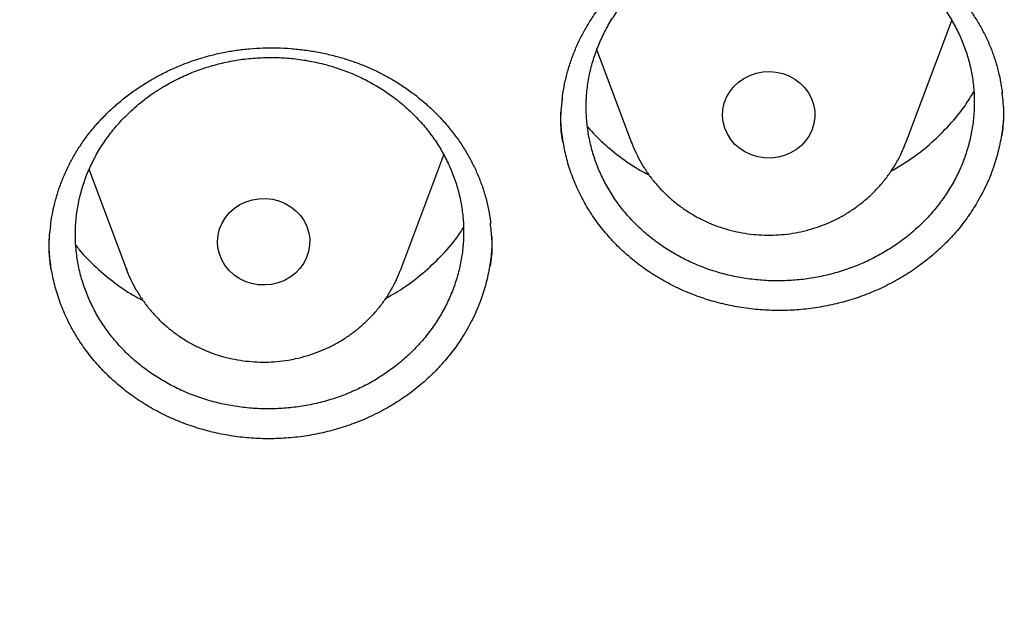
# Model space of a CAD drawing. Header units: millimetres. Extents: x 8 to 806, y 12 to 1720.
# Tile 95 of 128: x 402 to 410, y 1538 to 1543. Entities that reach past the tile are written whole.
import ezdxf

# ---------------------------------------------------------------- set-up
doc = ezdxf.new("R2010")
doc.units = ezdxf.units.MM

msp = doc.modelspace()

# ---------------------------------------------------------------- linework, layer by layer
at = {"color": 7, "linetype": 'Continuous', "lineweight": 30}
for p, q in [((409.3356, 1541.8502), (409.7339, 1542.9089)), ((406.6573, 1542.6534), (406.9594, 1541.8502)), ((409.3356, 1541.8502), (409.334, 1541.8459)), ((404.9579, 1540.7497), (405.3317, 1541.7433)), ((402.2563, 1541.6147), (402.5818, 1540.7497)), ((402.5818, 1540.7497), (402.5795, 1540.7557)), ((404.9579, 1540.7497), (404.956, 1540.7446))]:
    msp.add_line(p, q, dxfattribs=at)
at = {"color": 7, "linetype": 'Continuous', "lineweight": 30, "flags": 128}
for points in [[(408.2843, 1541.739), (408.2281, 1541.7241), (408.1702, 1541.717), (408.1118, 1541.7179), (408.0542, 1541.7268), (407.9986, 1541.7434), (407.9461, 1541.7675), (407.8979, 1541.7984), (407.8551, 1541.8356), (407.8185, 1541.8783), (407.7888, 1541.9255), (407.7669, 1541.9763), (407.753, 1542.0295), (407.7476, 1542.0841), (407.7507, 1542.1388), (407.7622, 1542.1925), (407.782, 1542.2441), (407.8095, 1542.2924), (407.8442, 1542.3364), (407.8854, 1542.3752), (407.9322, 1542.408), (407.9836, 1542.434), (408.0385, 1542.4528), (408.0957, 1542.4638), (408.154, 1542.4669), (408.2122, 1542.462), (408.2689, 1542.4493), (408.3231, 1542.4289), (408.3736, 1542.4013), (408.4192, 1542.3671), (408.4591, 1542.327), (408.4923, 1542.282), (408.5181, 1542.2328), (408.5361, 1542.1807), (408.5458, 1542.1267), (408.5469, 1542.0719), (408.5396, 1542.0175), (408.5239, 1541.9648), (408.5002, 1541.9147), (408.469, 1541.8684), (408.4309, 1541.8269), (408.3868, 1541.791), (408.3376, 1541.7615), (408.2843, 1541.739)], [(403.8393, 1540.6216), (403.7812, 1540.6161), (403.7229, 1540.6185), (403.6655, 1540.6289), (403.6104, 1540.647), (403.5587, 1540.6725), (403.5115, 1540.7047), (403.4698, 1540.743), (403.4345, 1540.7867), (403.4063, 1540.8347), (403.3859, 1540.886), (403.3736, 1540.9396), (403.3698, 1540.9942), (403.3746, 1541.0488), (403.3877, 1541.1022), (403.409, 1541.1532), (403.438, 1541.2008), (403.4741, 1541.2439), (403.5165, 1541.2816), (403.5642, 1541.3131), (403.6164, 1541.3378), (403.6718, 1541.355), (403.7293, 1541.3645), (403.7877, 1541.3661), (403.8457, 1541.3597), (403.9021, 1541.3454), (403.9556, 1541.3235), (404.0052, 1541.2946), (404.0498, 1541.2592), (404.0884, 1541.2181), (404.1202, 1541.1722), (404.1446, 1541.1224), (404.161, 1541.0698), (404.169, 1541.0155), (404.1685, 1540.9608), (404.1595, 1540.9066), (404.1423, 1540.8543), (404.1171, 1540.8049), (404.0844, 1540.7594), (404.0451, 1540.7189), (403.9999, 1540.6842), (403.9498, 1540.6561), (403.8959, 1540.635), (403.8393, 1540.6216)]]:
    msp.add_lwpolyline(points, dxfattribs=at)
at = {"color": 7, "linetype": 'Continuous', "lineweight": 30}
for points, knots in [([(364.4037, 1568.1075), (364.4013, 1568.0727), (364.3966, 1568.002), (364.3904, 1567.8851), (364.3836, 1567.7602), (364.3756, 1567.6288), (364.3675, 1567.4879), (364.3596, 1567.3367), (364.3511, 1567.158), (364.3425, 1566.9494), (364.3344, 1566.7086), (364.3271, 1566.4195), (364.3219, 1566.0778), (364.3208, 1565.6791), (364.3255, 1565.2515), (364.3372, 1564.7916), (364.3571, 1564.3057), (364.3858, 1563.8038), (364.423, 1563.2995), (364.4683, 1562.7967), (364.5218, 1562.2956), (364.5832, 1561.7964), (364.6704, 1561.1712), (364.792, 1560.4221), (364.9587, 1559.5519), (365.111, 1558.863), (365.2344, 1558.3523), (365.3194, 1558.0169), (365.4067, 1557.6876), (365.4938, 1557.3729), (365.5776, 1557.0812), (365.6565, 1556.8161), (365.7298, 1556.5773), (365.7967, 1556.3647), (365.8568, 1556.1782), (365.9096, 1556.0176), (365.9547, 1555.8828), (365.9898, 1555.779), (366.0171, 1555.6992), (366.0407, 1555.6307), (366.0669, 1555.5551), (366.0982, 1555.4658), (366.1349, 1555.362), (366.1812, 1555.2327), (366.2383, 1555.0757), (366.3076, 1554.8885), (366.3867, 1554.6792), (366.476, 1554.4481), (366.5761, 1554.1953), (366.6855, 1553.9261), (366.8013, 1553.6488), (366.9631, 1553.2716), (367.1731, 1552.8014), (367.4359, 1552.2429), (367.7352, 1551.6371), (368.074, 1550.9882), (368.4549, 1550.3005), (368.8466, 1549.6318), (369.2876, 1548.9181), (369.7859, 1548.158), (370.3479, 1547.3542), (370.9346, 1546.5658), (371.4712, 1545.8877), (371.9521, 1545.3094), (372.3742, 1544.8209), (372.8192, 1544.326), (373.2879, 1543.8253), (373.7468, 1543.3552), (374.1921, 1542.916), (374.6205, 1542.5081), (375.0657, 1542.099), (375.5272, 1541.6901), (375.9418, 1541.3361), (376.2963, 1541.0425), (376.5788, 1540.8136), (376.843, 1540.604), (377.0885, 1540.4129), (377.3148, 1540.24), (377.5119, 1540.0917), (377.6814, 1539.9659), (377.825, 1539.8605), (377.954, 1539.7668), (378.0604, 1539.6903), (378.1431, 1539.6312), (378.2026, 1539.5889), (378.2567, 1539.5506), (378.3228, 1539.5039), (378.4116, 1539.4416), (378.5221, 1539.3647), (378.6462, 1539.2791), (378.7809, 1539.1869), (378.9265, 1539.0885), (379.1137, 1538.9632), (379.3478, 1538.809), (379.6342, 1538.6241), (379.9472, 1538.4265), (380.2874, 1538.2168), (380.6525, 1537.9976), (381.0366, 1537.7734), (381.4302, 1537.5503), (381.8265, 1537.3324), (382.3242, 1537.0667), (382.9238, 1536.76), (383.6262, 1536.4199), (384.3252, 1536.0999), (385.0553, 1535.7843), (385.816, 1535.4757), (386.6064, 1535.1768), (387.3905, 1534.9009), (388.1718, 1534.6459), (388.9495, 1534.4112), (389.7252, 1534.1957), (390.4984, 1533.9988), (391.2734, 1533.8192), (392.1265, 1533.6407), (393.058, 1533.4695), (394.0685, 1533.3124), (395.0809, 1533.1834), (396.096, 1533.0822), (397.1137, 1533.0089), (398.1332, 1532.9637), (399.1538, 1532.9467), (400.1744, 1532.9581), (401.1942, 1532.9977), (402.2124, 1533.0655), (403.228, 1533.1611), (404.2403, 1533.2846), (405.2483, 1533.4356), (406.1791, 1533.6013), (407.0332, 1533.7749), (407.8139, 1533.9513), (408.5969, 1534.1461), (409.3856, 1534.3608), (410.1761, 1534.5953), (410.9677, 1534.8498), (411.7596, 1535.1245), (412.5557, 1535.4218), (413.3416, 1535.7369), (414.116, 1536.0688), (414.8721, 1536.4139), (415.6147, 1536.7739), (416.3366, 1537.1446), (417.0365, 1537.524), (417.6396, 1537.8685), (418.1516, 1538.1733), (418.5778, 1538.4353), (418.9945, 1538.6996), (419.3329, 1538.9209), (419.589, 1539.0921), (419.7581, 1539.2067), (419.9027, 1539.3058), (420.023, 1539.3891), (420.1192, 1539.4562), (420.1876, 1539.5043), (420.2341, 1539.5371), (420.2725, 1539.5642), (420.319, 1539.5971), (420.3783, 1539.6394), (420.4476, 1539.6889), (420.5429, 1539.7575), (420.6681, 1539.8482), (420.8269, 1539.9647), (421.0279, 1540.1139), (421.2679, 1540.295), (421.5433, 1540.5071), (421.8287, 1540.7317), (422.1434, 1540.9848), (422.488, 1541.269), (422.8626, 1541.587), (423.2485, 1541.9245), (423.645, 1542.2821), (424.051, 1542.6605), (424.4382, 1543.0336), (424.8049, 1543.3985), (425.1447, 1543.7465), (425.4754, 1544.0952), (425.7904, 1544.4369), (426.0886, 1544.7693), (426.3861, 1545.1099), (426.681, 1545.4569), (426.9717, 1545.8088), (427.2419, 1546.145), (427.494, 1546.4669), (427.7284, 1546.7737), (427.9455, 1547.0646), (428.1443, 1547.3369), (428.3313, 1547.5985), (428.5174, 1547.8641), (428.7125, 1548.1485), (428.9201, 1548.4585), (429.1394, 1548.7944), (429.3695, 1549.1566), (429.6093, 1549.5459), (429.8579, 1549.9628), (430.0943, 1550.3736), (430.3175, 1550.7746), (430.5264, 1551.1622), (430.7356, 1551.5637), (430.9389, 1551.9679), (431.1377, 1552.3775), (431.3278, 1552.784), (431.5087, 1553.1856), (431.6739, 1553.566), (431.8242, 1553.9248), (431.9606, 1554.2616), (432.0839, 1554.576), (432.1949, 1554.8679), (432.278, 1555.0929), (432.3364, 1555.2543), (432.3725, 1555.355), (432.4035, 1555.4425), (432.4295, 1555.5164), (432.4505, 1555.5767), (432.4678, 1555.6264), (432.487, 1555.682), (432.5123, 1555.7559), (432.5467, 1555.8572), (432.5885, 1555.9819), (432.6409, 1556.1407), (432.7022, 1556.3301), (432.7704, 1556.546), (432.8405, 1556.7737), (432.912, 1557.0125), (432.9847, 1557.2626), (433.0714, 1557.5707), (433.1714, 1557.9417), (433.2831, 1558.3808), (433.3941, 1558.8457), (433.4949, 1559.2991), (433.5857, 1559.7376), (433.6668, 1560.1578), (433.7445, 1560.5925), (433.8323, 1561.1283), (433.9225, 1561.753), (434.0074, 1562.4557), (434.0742, 1563.1359), (434.1243, 1563.7933), (434.1594, 1564.4275), (434.1807, 1565.0381), (434.1883, 1565.5346), (434.1887, 1565.9227), (434.1862, 1566.2083), (434.1813, 1566.4869), (434.1741, 1566.7542), (434.1655, 1567.0075), (434.1554, 1567.2547), (434.1441, 1567.493), (434.1317, 1567.7204), (434.1195, 1567.9221), (434.1105, 1568.0488), (434.1063, 1568.1075)], [0, 0, 0, 0, 0.0009515, 0.0019302, 0.0030364, 0.0042531, 0.0055699, 0.0069742, 0.008466, 0.0105518, 0.0127877, 0.0151735, 0.018604, 0.0223035, 0.0262721, 0.0305097, 0.0351088, 0.039809, 0.0444999, 0.0491815, 0.0538539, 0.058517, 0.0631708, 0.0714032, 0.0796063, 0.0877802, 0.0909834, 0.0941821, 0.0973757, 0.1004275, 0.1032306, 0.1057848, 0.1080903, 0.110147, 0.1119549, 0.113514, 0.1148244, 0.115886, 0.1165456, 0.1171558, 0.1178911, 0.1187573, 0.1197711, 0.120935, 0.1225509, 0.1243884, 0.1264473, 0.1287278, 0.1312297, 0.1339509, 0.1367428, 0.1395154, 0.1452619, 0.1509233, 0.1564996, 0.1638346, 0.1710173, 0.1780533, 0.185051, 0.1939615, 0.2028769, 0.2117971, 0.2207222, 0.2263862, 0.2322217, 0.2382334, 0.2444213, 0.2507853, 0.2559919, 0.2613109, 0.2667421, 0.2722853, 0.2779103, 0.2814003, 0.2846539, 0.2876711, 0.2904521, 0.2929967, 0.295305, 0.2970614, 0.2986511, 0.3000741, 0.3013303, 0.302159, 0.3027922, 0.3032861, 0.3039326, 0.304956, 0.3061882, 0.3075322, 0.3089871, 0.3105529, 0.3122296, 0.3150045, 0.3180381, 0.3213304, 0.3248814, 0.328691, 0.3326787, 0.336722, 0.3407306, 0.3447045, 0.3517139, 0.3586126, 0.3654004, 0.3720774, 0.3796649, 0.3871041, 0.394395, 0.4015967, 0.408772, 0.4157935, 0.4227897, 0.4297606, 0.4367061, 0.4456882, 0.4546275, 0.4635424, 0.472457, 0.4813714, 0.4902857, 0.4992002, 0.5081148, 0.5170292, 0.5259436, 0.5348581, 0.5437728, 0.5526878, 0.561603, 0.5685927, 0.5755832, 0.5826416, 0.5898125, 0.5970958, 0.6043585, 0.6117299, 0.61921, 0.6267988, 0.6341109, 0.6415051, 0.6488151, 0.6559972, 0.6630515, 0.6699779, 0.6744792, 0.6789249, 0.6833148, 0.6876442, 0.6897229, 0.6915434, 0.6931056, 0.6944096, 0.6954554, 0.6962429, 0.6966465, 0.6969783, 0.6975015, 0.6981684, 0.6989283, 0.6997813, 0.7013096, 0.7030676, 0.7050553, 0.7080145, 0.7111254, 0.7143734, 0.7177587, 0.7219678, 0.7263714, 0.7309695, 0.7357623, 0.7407498, 0.7459319, 0.7502715, 0.7547235, 0.7590797, 0.7632747, 0.7673083, 0.7711806, 0.7755371, 0.7796695, 0.7835777, 0.7872617, 0.7907897, 0.7940842, 0.7971452, 0.7999738, 0.8028498, 0.8059867, 0.8093845, 0.813035, 0.8169452, 0.8211152, 0.8255451, 0.8302348, 0.8341018, 0.8381293, 0.8423173, 0.8465319, 0.8505615, 0.8548374, 0.8588796, 0.8626881, 0.8662627, 0.8696035, 0.8727105, 0.8755837, 0.8782231, 0.8793369, 0.8803259, 0.8811813, 0.881903, 0.882491, 0.8829454, 0.8833581, 0.8841177, 0.8851041, 0.8863172, 0.8877572, 0.8897303, 0.8918256, 0.8940241, 0.8963258, 0.8987308, 0.9012391, 0.905195, 0.9093832, 0.9138037, 0.9184566, 0.9222754, 0.9262375, 0.9303431, 0.9345433, 0.9413281, 0.9478897, 0.9542282, 0.9603434, 0.9662356, 0.9719046, 0.9773505, 0.9800595, 0.9827096, 0.9853009, 0.9878159, 0.9901576, 0.992312, 0.9946122, 0.9966569, 0.9984505, 1, 1, 1, 1]), ([(366.9237, 1562.3908), (366.9383, 1562.2603), (366.9699, 1561.977), (367.0274, 1561.5419), (367.0945, 1561.0854), (367.1691, 1560.6299), (367.251, 1560.1755), (367.3402, 1559.7223), (367.4367, 1559.2705), (367.5404, 1558.82), (367.6514, 1558.3711), (367.7696, 1557.9238), (367.895, 1557.4783), (368.0276, 1557.0345), (368.1672, 1556.5927), (368.314, 1556.1529), (368.4679, 1555.7153), (368.6287, 1555.2799), (368.7966, 1554.8468), (368.9714, 1554.4161), (369.1531, 1553.988), (369.3417, 1553.5625), (369.5371, 1553.1397), (369.7393, 1552.7197), (369.9482, 1552.3027), (370.1638, 1551.8886), (370.3861, 1551.4777), (370.6149, 1551.0699), (370.8503, 1550.6655), (371.0922, 1550.2644), (371.3405, 1549.8668), (371.5952, 1549.4728), (371.8562, 1549.0824), (372.1234, 1548.6958), (372.3968, 1548.313), (372.6764, 1547.9341), (372.962, 1547.5592), (373.2537, 1547.1884), (373.5513, 1546.8218), (373.8547, 1546.4595), (374.1639, 1546.1015), (374.4789, 1545.7479), (374.7995, 1545.3988), (375.1257, 1545.0544), (375.4575, 1544.7145), (375.7946, 1544.3795), (376.1371, 1544.0492), (376.4849, 1543.7238), (376.8379, 1543.4035), (377.196, 1543.0881), (377.5591, 1542.7779), (377.9272, 1542.4728), (378.3001, 1542.173), (378.6779, 1541.8785), (379.0603, 1541.5894), (379.4474, 1541.3058), (379.839, 1541.0277), (380.235, 1540.7551), (380.6353, 1540.4883), (381.0399, 1540.2271), (381.4487, 1539.9717), (381.8615, 1539.7221), (382.2783, 1539.4784), (382.6989, 1539.2406), (383.1234, 1539.0088), (383.5515, 1538.7831), (383.9833, 1538.5635), (384.4185, 1538.35), (384.857, 1538.1427), (385.2989, 1537.9417), (385.744, 1537.7469), (386.1921, 1537.5585), (386.6433, 1537.3764), (387.0973, 1537.2008), (387.5541, 1537.0316), (388.0135, 1536.8689), (388.4756, 1536.7128), (388.9401, 1536.5632), (389.4069, 1536.4203), (389.876, 1536.2839), (390.3472, 1536.1543), (390.8205, 1536.0313), (391.2957, 1535.9151), (391.7727, 1535.8056), (392.2514, 1535.7029), (392.7317, 1535.6069), (393.2135, 1535.5178), (393.6967, 1535.4356), (394.1812, 1535.3602), (394.6668, 1535.2917), (395.1535, 1535.2301), (395.6411, 1535.1754), (396.1295, 1535.1276), (396.6186, 1535.0867), (397.1084, 1535.0528), (397.5986, 1535.0259), (398.0892, 1535.0058), (398.5801, 1534.9928), (399.0711, 1534.9867), (399.5622, 1534.9876), (400.0532, 1534.9954), (400.544, 1535.0102), (401.0345, 1535.032), (401.5246, 1535.0607), (402.0142, 1535.0963), (402.5032, 1535.1389), (402.9914, 1535.1885), (403.4788, 1535.2449), (403.9652, 1535.3083), (404.4506, 1535.3785), (404.9347, 1535.4556), (405.4176, 1535.5396), (405.899, 1535.6304), (406.3789, 1535.728), (406.8572, 1535.8324), (407.3338, 1535.9436), (407.8085, 1536.0616), (408.2813, 1536.1862), (408.752, 1536.3176), (409.2206, 1536.4556), (409.6868, 1536.6002), (410.1507, 1536.7514), (410.6121, 1536.9092), (411.0709, 1537.0735), (411.527, 1537.2443), (411.9803, 1537.4216), (412.4307, 1537.6052), (412.8781, 1537.7953), (413.3224, 1537.9916), (413.7635, 1538.1942), (414.2012, 1538.4031), (414.6356, 1538.6181), (415.0664, 1538.8393), (415.4937, 1539.0666), (415.9172, 1539.2998), (416.3369, 1539.5391), (416.7527, 1539.7843), (417.1645, 1540.0354), (417.5722, 1540.2922), (417.9758, 1540.5549), (418.3751, 1540.8232), (418.77, 1541.0971), (419.1604, 1541.3767), (419.5463, 1541.6617), (419.9276, 1541.9521), (420.3042, 1542.248), (420.6759, 1542.5491), (421.0428, 1542.8555), (421.4047, 1543.167), (421.7615, 1543.4837), (422.1132, 1543.8053), (422.4596, 1544.132), (422.8008, 1544.4634), (423.1366, 1544.7997), (423.467, 1545.1407), (423.7918, 1545.4864), (424.111, 1545.8366), (424.4245, 1546.1913), (424.7323, 1546.5504), (425.0343, 1546.9139), (425.3304, 1547.2816), (425.6205, 1547.6534), (425.9046, 1548.0293), (426.1827, 1548.4092), (426.4546, 1548.793), (426.7203, 1549.1806), (426.9797, 1549.5719), (427.2327, 1549.9668), (427.4794, 1550.3653), (427.7197, 1550.7673), (427.9534, 1551.1726), (428.1806, 1551.5811), (428.4012, 1551.9929), (428.6152, 1552.4077), (428.8224, 1552.8255), (429.0229, 1553.2462), (429.2166, 1553.6697), (429.4035, 1554.0959), (429.5834, 1554.5247), (429.7565, 1554.956), (429.9226, 1555.3897), (430.0817, 1555.8257), (430.2337, 1556.2639), (430.3787, 1556.7042), (430.5166, 1557.1465), (430.6473, 1557.5908), (430.7709, 1558.0368), (430.8873, 1558.4845), (430.9964, 1558.9338), (431.0984, 1559.3846), (431.193, 1559.8368), (431.2804, 1560.2903), (431.3604, 1560.745), (431.4332, 1561.2008), (431.4982, 1561.6576), (431.5445, 1562.013), (431.5666, 1562.2163), (431.5721, 1562.2669)], [0, 0, 0, 0, 0.004397, 0.009545, 0.014693, 0.019841, 0.024989, 0.030138, 0.035286, 0.040434, 0.045582, 0.05073, 0.055878, 0.061027, 0.066175, 0.071323, 0.076472, 0.08162, 0.086768, 0.091917, 0.097065, 0.102214, 0.107362, 0.112511, 0.11766, 0.122808, 0.127957, 0.133106, 0.138255, 0.143404, 0.148552, 0.153701, 0.15885, 0.164, 0.169149, 0.174298, 0.179447, 0.184596, 0.189746, 0.194895, 0.200044, 0.205194, 0.210343, 0.215493, 0.220642, 0.225792, 0.230942, 0.236091, 0.241241, 0.246391, 0.251541, 0.256691, 0.261841, 0.266991, 0.272141, 0.277291, 0.282441, 0.287591, 0.292741, 0.297891, 0.303041, 0.308192, 0.313342, 0.318492, 0.323643, 0.328793, 0.333944, 0.339094, 0.344244, 0.349395, 0.354546, 0.359696, 0.364847, 0.369997, 0.375148, 0.380299, 0.385449, 0.3906, 0.395751, 0.400901, 0.406052, 0.411203, 0.416354, 0.421504, 0.426655, 0.431806, 0.436957, 0.442108, 0.447259, 0.452409, 0.45756, 0.462711, 0.467862, 0.473013, 0.478164, 0.483315, 0.488466, 0.493617, 0.498767, 0.503918, 0.509069, 0.51422, 0.519371, 0.524522, 0.529673, 0.534824, 0.539975, 0.545126, 0.550277, 0.555427, 0.560578, 0.565729, 0.57088, 0.576031, 0.581182, 0.586333, 0.591483, 0.596634, 0.601785, 0.606936, 0.612087, 0.617237, 0.622388, 0.627539, 0.63269, 0.63784, 0.642991, 0.648141, 0.653292, 0.658443, 0.663593, 0.668744, 0.673894, 0.679045, 0.684195, 0.689346, 0.694496, 0.699646, 0.704797, 0.709947, 0.715097, 0.720248, 0.725398, 0.730548, 0.735698, 0.740848, 0.745998, 0.751148, 0.756298, 0.761448, 0.766598, 0.771748, 0.776898, 0.782048, 0.787197, 0.792347, 0.797497, 0.802646, 0.807796, 0.812945, 0.818095, 0.823244, 0.828393, 0.833543, 0.838692, 0.843841, 0.84899, 0.854139, 0.859289, 0.864438, 0.869587, 0.874735, 0.879884, 0.885033, 0.890182, 0.895331, 0.900479, 0.905628, 0.910777, 0.915925, 0.921074, 0.926222, 0.931371, 0.936519, 0.941667, 0.946816, 0.951964, 0.957112, 0.962261, 0.967409, 0.972557, 0.977705, 0.982853, 0.988001, 0.993149, 0.998297, 1, 1, 1, 1]), ([(406.5742, 1542.8641), (406.5836, 1542.8794), (406.6117, 1542.9256), (406.6634, 1543.0004), (406.7314, 1543.0872), (406.8057, 1543.1706), (406.886, 1543.2504), (406.9719, 1543.326), (407.063, 1543.3971), (407.1589, 1543.4633), (407.259, 1543.5241), (407.3628, 1543.5792), (407.4696, 1543.6283), (407.579, 1543.6711), (407.6902, 1543.7075), (407.8029, 1543.7372), (407.917, 1543.7604), (408.0328, 1543.7772), (408.1505, 1543.7878), (408.2697, 1543.7919), (408.3896, 1543.7895), (408.5095, 1543.7806), (408.6286, 1543.765), (408.7462, 1543.7431), (408.8613, 1543.7147), (408.9734, 1543.6803), (409.0817, 1543.64), (409.1858, 1543.5941), (409.286, 1543.5423), (409.3827, 1543.4849), (409.4761, 1543.4216), (409.5654, 1543.3527), (409.6504, 1543.2786), (409.7304, 1543.1995), (409.805, 1543.1159), (409.8738, 1543.0283), (409.9362, 1542.9371), (409.9921, 1542.8428), (410.041, 1542.746), (410.0828, 1542.6471), (410.1173, 1542.5465), (410.1443, 1542.4442), (410.1626, 1542.3545), (410.1689, 1542.2986), (410.1712, 1542.2777)], [0, 0, 0, 0, 0.0119851, 0.0359809, 0.0600766, 0.0843166, 0.1086853, 0.133158, 0.1577026, 0.1822809, 0.2068406, 0.2313343, 0.2557211, 0.2799649, 0.3040374, 0.3279035, 0.3515865, 0.3754485, 0.3995735, 0.4239193, 0.4484338, 0.4730563, 0.4977206, 0.5223414, 0.546848, 0.5711818, 0.5952948, 0.6191518, 0.6428081, 0.6667735, 0.6909264, 0.7152796, 0.7397994, 0.7644456, 0.7891745, 0.8139408, 0.8386905, 0.8633805, 0.8879792, 0.9124638, 0.9368241, 0.9610639, 0.9854516, 1, 1, 1, 1]), ([(407.0479, 1543.2337), (407.016, 1543.2024), (406.9522, 1543.1399), (406.8669, 1543.0366), (406.7901, 1542.9266), (406.7239, 1542.8111), (406.6691, 1542.6922), (406.6253, 1542.5698), (406.5927, 1542.4434), (406.5721, 1542.3151), (406.5635, 1542.187), (406.5666, 1542.0589), (406.5818, 1541.9303), (406.6091, 1541.8036), (406.6477, 1541.6807), (406.6974, 1541.5612), (406.7588, 1541.445), (406.8309, 1541.3341), (406.9124, 1541.2302), (407.0032, 1541.133), (407.1038, 1541.0423), (407.2126, 1540.9598), (407.3278, 1540.8868), (407.4494, 1540.8227), (407.5779, 1540.7678), (407.7112, 1540.7231), (407.847, 1540.6891), (407.9856, 1540.6655), (408.1274, 1540.6526), (408.27, 1540.6506), (408.4111, 1540.6595), (408.5511, 1540.679), (408.6902, 1540.7094), (408.8261, 1540.7504), (408.9566, 1540.8011), (409.0821, 1540.8614), (409.2029, 1540.9317), (409.3167, 1541.011), (409.4219, 1541.0978), (409.519, 1541.1921), (409.6078, 1541.2943), (409.6869, 1541.403), (409.755, 1541.5161), (409.8127, 1541.6338), (409.8597, 1541.7565), (409.895, 1541.8823), (409.9184, 1542.009), (409.9301, 1542.137), (409.9299, 1542.2664), (409.9175, 1542.3952), (409.8934, 1542.5213), (409.8579, 1542.645), (409.8104, 1542.7666), (409.7517, 1542.8839), (409.6828, 1542.9951), (409.6039, 1543.1006), (409.5145, 1543.2005), (409.4159, 1543.293), (409.31, 1543.3767), (409.1967, 1543.4521), (409.0755, 1543.5191), (408.9483, 1543.5764), (408.8174, 1543.6231), (408.6825, 1543.6599), (408.5431, 1543.6863), (408.4017, 1543.7019), (408.2605, 1543.7064), (408.1193, 1543.7004), (407.9776, 1543.6834), (407.8379, 1543.6555), (407.7024, 1543.6174), (407.5707, 1543.5693), (407.4426, 1543.5109), (407.3102, 1543.4369), (407.1759, 1543.3464), (407.0907, 1543.2714), (407.0479, 1543.2337)], [0, 0, 0, 0, 0.0132287, 0.0264573, 0.0400704, 0.0536835, 0.0669121, 0.0801407, 0.0937532, 0.1073657, 0.1206009, 0.133836, 0.1474553, 0.1610746, 0.174316, 0.1875573, 0.2011832, 0.2148091, 0.2280522, 0.2412954, 0.2549235, 0.2685515, 0.2817913, 0.2950311, 0.3086559, 0.3222808, 0.3355135, 0.3487462, 0.3623638, 0.3759815, 0.3892066, 0.4024316, 0.4160412, 0.4296508, 0.442871, 0.4560912, 0.4696955, 0.4832998, 0.49652, 0.5097402, 0.5233442, 0.5369481, 0.5501732, 0.5633983, 0.5770072, 0.590616, 0.6038487, 0.6170815, 0.6306982, 0.644315, 0.6575547, 0.6707945, 0.6844187, 0.6980429, 0.7112861, 0.7245292, 0.7381572, 0.7517851, 0.7650265, 0.7782678, 0.7918942, 0.8055206, 0.8187558, 0.8319909, 0.8456111, 0.8592312, 0.8724585, 0.8856858, 0.8992978, 0.9129098, 0.926131, 0.9393523, 0.9529578, 0.9665632, 0.983189, 1, 1, 1, 1]), ([(406.3576, 1542.2255), (406.3584, 1542.2347), (406.3627, 1542.2799), (406.3778, 1542.3604), (406.4029, 1542.4666), (406.4358, 1542.5709), (406.4755, 1542.6728), (406.5211, 1542.7709), (406.5568, 1542.8334), (406.5742, 1542.8641)], [0, 0, 0, 0, 0.041177, 0.203475, 0.365473, 0.526875, 0.687429, 0.846941, 1, 1, 1, 1]), ([(402.1636, 1541.7986), (402.1735, 1541.8137), (402.2029, 1541.8589), (402.2568, 1541.932), (402.3274, 1542.0165), (402.4041, 1542.0975), (402.4867, 1542.1747), (402.5748, 1542.2476), (402.668, 1542.3158), (402.7658, 1542.3789), (402.8677, 1542.4366), (402.973, 1542.4884), (403.0813, 1542.5342), (403.1919, 1542.5736), (403.3042, 1542.6065), (403.4176, 1542.6328), (403.5324, 1542.6524), (403.6486, 1542.6657), (403.7666, 1542.6727), (403.8858, 1542.6732), (404.0056, 1542.6672), (404.1252, 1542.6546), (404.2438, 1542.6356), (404.3606, 1542.61), (404.4748, 1542.5783), (404.5858, 1542.5406), (404.6928, 1542.4971), (404.7955, 1542.4481), (404.8941, 1542.3934), (404.9891, 1542.3332), (405.0805, 1542.2672), (405.1677, 1542.1958), (405.2504, 1542.1193), (405.328, 1542.038), (405.4001, 1541.9524), (405.4662, 1541.8628), (405.526, 1541.77), (405.579, 1541.6742), (405.625, 1541.5762), (405.6638, 1541.4762), (405.6955, 1541.3748), (405.7192, 1541.2719), (405.733, 1541.1965), (405.7367, 1541.1552), (405.7372, 1541.149)], [0, 0, 0, 0, 0.012115, 0.036372, 0.060729, 0.085231, 0.109862, 0.134597, 0.159403, 0.184243, 0.209063, 0.233816, 0.25846, 0.28296, 0.307286, 0.331403, 0.355329, 0.379435, 0.403806, 0.4284, 0.453164, 0.478037, 0.502951, 0.527821, 0.552575, 0.577153, 0.601508, 0.625604, 0.649496, 0.673696, 0.698087, 0.722682, 0.747446, 0.772339, 0.797317, 0.822334, 0.847336, 0.872279, 0.89713, 0.921867, 0.946479, 0.970972, 0.995617, 1, 1, 1, 1]), ([(402.6217, 1542.127), (402.5898, 1542.096), (402.5259, 1542.034), (402.4405, 1541.9314), (402.3635, 1541.8221), (402.2972, 1541.7072), (402.2423, 1541.5889), (402.1984, 1541.467), (402.1657, 1541.341), (402.1449, 1541.213), (402.1363, 1541.0852), (402.1393, 1540.9572), (402.1544, 1540.8288), (402.1816, 1540.702), (402.2202, 1540.5791), (402.2698, 1540.4595), (402.3312, 1540.3431), (402.4032, 1540.2319), (402.4847, 1540.1277), (402.5754, 1540.03), (402.676, 1539.9388), (402.7849, 1539.8558), (402.9, 1539.7822), (403.0216, 1539.7175), (403.15, 1539.6618), (403.2833, 1539.6163), (403.4191, 1539.5815), (403.5577, 1539.5571), (403.6995, 1539.5432), (403.8422, 1539.5403), (403.9833, 1539.5483), (404.1232, 1539.5668), (404.2624, 1539.5962), (404.3983, 1539.6362), (404.5289, 1539.686), (404.6545, 1539.7453), (404.7753, 1539.8147), (404.8893, 1539.8931), (404.9946, 1539.979), (405.0917, 1540.0725), (405.1807, 1540.174), (405.2599, 1540.2819), (405.3281, 1540.3944), (405.3859, 1540.5115), (405.433, 1540.6338), (405.4685, 1540.7591), (405.4919, 1540.8855), (405.5037, 1541.0131), (405.5036, 1541.1424), (405.4913, 1541.2711), (405.4673, 1541.3971), (405.4318, 1541.5209), (405.3844, 1541.6425), (405.3257, 1541.76), (405.2568, 1541.8715), (405.178, 1541.9773), (405.0886, 1542.0776), (404.9901, 1542.1706), (404.8842, 1542.2549), (404.7709, 1542.3309), (404.6497, 1542.3985), (404.5225, 1542.4565), (404.3916, 1542.504), (404.2567, 1542.5415), (404.1174, 1542.5688), (403.9759, 1542.5853), (403.8348, 1542.5908), (403.6935, 1542.5857), (403.5518, 1542.5696), (403.4121, 1542.5427), (403.2766, 1542.5056), (403.1449, 1542.4585), (403.0167, 1542.401), (402.8842, 1542.328), (402.7498, 1542.2386), (402.6645, 1542.1643), (402.6217, 1542.127)], [0, 0, 0, 0, 0.013233, 0.026465, 0.040083, 0.0537, 0.066932, 0.080165, 0.093782, 0.107398, 0.120637, 0.133876, 0.147499, 0.161122, 0.174365, 0.187608, 0.201236, 0.214863, 0.228105, 0.241347, 0.254974, 0.268601, 0.281838, 0.295074, 0.308696, 0.322317, 0.335546, 0.348774, 0.362388, 0.376001, 0.389223, 0.402445, 0.416052, 0.429658, 0.442877, 0.456097, 0.4697, 0.483304, 0.496526, 0.509748, 0.523354, 0.53696, 0.550189, 0.563418, 0.577031, 0.590643, 0.60388, 0.617117, 0.630737, 0.644358, 0.6576, 0.670843, 0.684469, 0.698096, 0.711339, 0.724582, 0.73821, 0.751837, 0.765076, 0.778315, 0.791938, 0.805562, 0.818793, 0.832024, 0.84564, 0.859256, 0.87248, 0.885704, 0.899312, 0.91292, 0.92614, 0.939359, 0.952963, 0.966567, 0.983191, 1, 1, 1, 1]), ([(409.2066, 1541.6021), (409.2689, 1541.6394), (409.3944, 1541.7146), (409.5642, 1541.8511), (409.7175, 1542.0031), (409.8398, 1542.1506), (409.9006, 1542.2514), (409.9253, 1542.2924)], [0, 0, 0, 0, 0.210787, 0.42486, 0.639617, 0.85369, 1, 1, 1, 1]), ([(410.1703, 1541.9136), (410.1741, 1541.9414), (410.187, 1542.034), (410.1866, 1542.1577), (410.1734, 1542.2516), (410.1692, 1542.281)], [0, 0, 0, 0, 0.228043, 0.758178, 1, 1, 1, 1]), ([(406.3586, 1542.2289), (406.3541, 1542.1949), (406.3412, 1542.096), (406.342, 1541.9696), (406.3553, 1541.8793), (406.3591, 1541.8535)], [0, 0, 0, 0, 0.272252, 0.792185, 1, 1, 1, 1]), ([(410.182, 1542.1603), (410.1824, 1542.1387), (410.1836, 1542.0688), (410.1714, 1541.9493), (410.1456, 1541.8031), (410.1017, 1541.6471), (410.0386, 1541.4835), (409.9773, 1541.3736), (409.9465, 1541.3183)], [0, 0, 0, 0, 0.074092, 0.239646, 0.410003, 0.58036, 0.789017, 1, 1, 1, 1]), ([(409.9465, 1541.3183), (409.9197, 1541.2762), (409.8661, 1541.192), (409.7706, 1541.0727), (409.6643, 1540.9593), (409.5478, 1540.8544), (409.4231, 1540.7597), (409.2902, 1540.6747), (409.1486, 1540.5993), (409.0009, 1540.535), (408.8495, 1540.4828), (408.6941, 1540.4422), (408.5341, 1540.4133), (408.3723, 1540.3968), (408.2115, 1540.3928), (408.0511, 1540.4009), (407.8907, 1540.4215), (407.7329, 1540.4543), (407.5801, 1540.4987), (407.432, 1540.5546), (407.2884, 1540.6224), (407.1519, 1540.701), (407.0245, 1540.7891), (406.9058, 1540.8866), (406.7956, 1540.9939), (406.696, 1541.1096), (406.6084, 1541.2314), (406.5324, 1541.3596), (406.468, 1541.4947), (406.4165, 1541.6343), (406.3786, 1541.7763), (406.3548, 1541.9207), (406.3439, 1542.0341), (406.3457, 1542.0995), (406.3461, 1542.1152)], [0, 0, 0, 0, 0.0315169, 0.0630348, 0.0954654, 0.1278953, 0.1594328, 0.190971, 0.2234331, 0.2558951, 0.287343, 0.3187907, 0.3511568, 0.3835225, 0.4149031, 0.446284, 0.4785723, 0.510861, 0.542335, 0.573809, 0.6061975, 0.6385858, 0.6700667, 0.7015475, 0.733941, 0.7663346, 0.7978609, 0.8293871, 0.8618285, 0.8942692, 0.9257935, 0.9573188, 0.9897526, 1, 1, 1, 1]), ([(406.5773, 1541.9863), (406.6212, 1541.9391), (406.7129, 1541.8407), (406.876, 1541.7115), (407.0102, 1541.6201), (407.0923, 1541.5801), (407.1088, 1541.572)], [0, 0, 0, 0, 0.290281, 0.605227, 0.920289, 1, 1, 1, 1]), ([(406.9589, 1541.8541), (406.9626, 1541.8435), (406.9766, 1541.8034), (407.0081, 1541.7365), (407.053, 1541.6541), (407.1047, 1541.5754), (407.1625, 1541.5006), (407.2261, 1541.4304), (407.2951, 1541.3649), (407.3691, 1541.3048), (407.4478, 1541.2502), (407.5306, 1541.2016), (407.6172, 1541.1592), (407.7069, 1541.1233), (407.7993, 1541.0941), (407.8938, 1541.0718), (407.9899, 1541.0566), (408.087, 1541.0485), (408.1845, 1541.0476), (408.2819, 1541.0539), (408.3785, 1541.0676), (408.4751, 1541.0882), (408.5381, 1541.1082), (408.5703, 1541.1183)], [0, 0, 0, 0, 0.017514, 0.065891, 0.114319, 0.162809, 0.211372, 0.260015, 0.308742, 0.357556, 0.406458, 0.455444, 0.504513, 0.553658, 0.602874, 0.652152, 0.701485, 0.750865, 0.80028, 0.849724, 0.899181, 0.948642, 1, 1, 1, 1]), ([(408.5703, 1541.1183), (408.5903, 1541.1255), (408.6409, 1541.1436), (408.7195, 1541.1786), (408.8049, 1541.2243), (408.8864, 1541.2763), (408.9635, 1541.3341), (409.0357, 1541.3975), (409.1025, 1541.4661), (409.1636, 1541.5394), (409.2187, 1541.6169), (409.2672, 1541.6984), (409.3058, 1541.7747), (409.3251, 1541.825), (409.3332, 1541.8459)], [0, 0, 0, 0, 0.058227, 0.14665, 0.235052, 0.323367, 0.411573, 0.499655, 0.587596, 0.675383, 0.763008, 0.850466, 0.937757, 1, 1, 1, 1]), ([(401.9221, 1541.1223), (401.925, 1541.1465), (401.9322, 1541.2065), (401.952, 1541.3015), (401.9805, 1541.4066), (402.0163, 1541.5098), (402.0591, 1541.6102), (402.1076, 1541.7069), (402.1452, 1541.7684), (402.1636, 1541.7986)], [0, 0, 0, 0, 0.102215, 0.254054, 0.40562, 0.556635, 0.706863, 0.856119, 1, 1, 1, 1]), ([(405.736, 1540.7813), (405.7383, 1540.7954), (405.7512, 1540.8738), (405.7526, 1540.9986), (405.7402, 1541.1078), (405.7352, 1541.1523)], [0, 0, 0, 0, 0.1145632, 0.6385293, 1, 1, 1, 1]), ([(401.9225, 1541.1258), (401.9197, 1541.1074), (401.9067, 1541.0244), (401.9057, 1540.8998), (401.9182, 1540.7952), (401.923, 1540.7554)], [0, 0, 0, 0, 0.1497026, 0.6759058, 1, 1, 1, 1]), ([(404.8276, 1540.4986), (404.8849, 1540.5321), (405.0058, 1540.6025), (405.1719, 1540.7328), (405.3258, 1540.8825), (405.4365, 1541.0108), (405.4875, 1541.0922), (405.5016, 1541.1147)], [0, 0, 0, 0, 0.21084, 0.444067, 0.678038, 0.911265, 1, 1, 1, 1]), ([(405.4852, 1540.1524), (405.4571, 1540.1112), (405.401, 1540.0288), (405.3018, 1539.9126), (405.192, 1539.8027), (405.0722, 1539.7016), (404.9446, 1539.611), (404.809, 1539.5303), (404.6651, 1539.4595), (404.5154, 1539.4), (404.3624, 1539.3526), (404.2058, 1539.317), (404.0449, 1539.2932), (403.8827, 1539.2819), (403.7218, 1539.283), (403.5617, 1539.2961), (403.4021, 1539.3217), (403.2453, 1539.3595), (403.0941, 1539.4087), (402.9478, 1539.4691), (402.8065, 1539.5413), (402.6725, 1539.6241), (402.548, 1539.716), (402.4324, 1539.817), (402.3257, 1539.9276), (402.2298, 1540.046), (402.146, 1540.1704), (402.074, 1540.3007), (402.0139, 1540.4374), (401.9667, 1540.5784), (401.9337, 1540.7212), (401.9129, 1540.8654), (401.9105, 1540.9624), (401.9092, 1541.0113)], [0, 0, 0, 0, 0.031881, 0.063763, 0.096568, 0.129373, 0.161266, 0.19316, 0.225989, 0.258817, 0.290614, 0.322411, 0.355137, 0.387863, 0.419582, 0.451301, 0.483938, 0.516575, 0.548379, 0.580183, 0.612912, 0.64564, 0.677446, 0.709253, 0.741982, 0.77471, 0.806565, 0.83842, 0.871199, 0.903977, 0.935837, 0.967699, 1, 1, 1, 1]), ([(405.748, 1541.0343), (405.7476, 1540.9964), (405.7468, 1540.9102), (405.7297, 1540.775), (405.6991, 1540.6298), (405.6505, 1540.4756), (405.5824, 1540.3144), (405.5177, 1540.2066), (405.4852, 1540.1524)], [0, 0, 0, 0, 0.123424, 0.280173, 0.441466, 0.602758, 0.80028, 1, 1, 1, 1]), ([(402.1411, 1540.9626), (402.1513, 1540.9489), (402.2029, 1540.8795), (402.3162, 1540.7673), (402.4804, 1540.6305), (402.6178, 1540.536), (402.7031, 1540.4933), (402.7229, 1540.4834)], [0, 0, 0, 0, 0.069024, 0.351387, 0.632855, 0.914475, 1, 1, 1, 1]), ([(402.5799, 1540.7562), (402.5817, 1540.7509), (402.5934, 1540.716), (402.6217, 1540.654), (402.6651, 1540.5708), (402.7155, 1540.4913), (402.772, 1540.4157), (402.8344, 1540.3444), (402.9023, 1540.2779), (402.9753, 1540.2166), (403.053, 1540.1608), (403.135, 1540.1109), (403.2208, 1540.0672), (403.3099, 1540.0299), (403.4018, 1539.9992), (403.4959, 1539.9755), (403.5917, 1539.9587), (403.6886, 1539.9491), (403.7861, 1539.9468), (403.8849, 1539.9512), (403.9506, 1539.9606), (403.984, 1539.9654)], [0, 0, 0, 0, 0.009724, 0.063941, 0.118212, 0.172551, 0.226969, 0.281474, 0.336073, 0.39077, 0.445564, 0.500455, 0.555438, 0.610509, 0.66566, 0.720884, 0.77617, 0.831511, 0.886895, 0.942312, 1, 1, 1, 1]), ([(403.984, 1539.9654), (404.005, 1539.9692), (404.0579, 1539.9787), (404.1414, 1540.0003), (404.2337, 1540.0313), (404.3232, 1540.0692), (404.4094, 1540.1135), (404.4917, 1540.1642), (404.5698, 1540.2208), (404.6431, 1540.2831), (404.7111, 1540.3506), (404.7735, 1540.4229), (404.8299, 1540.4996), (404.8798, 1540.5802), (404.9224, 1540.6618), (404.9449, 1540.7177), (404.9556, 1540.7445)], [0, 0, 0, 0, 0.048581, 0.122658, 0.196742, 0.27079, 0.344784, 0.418708, 0.492546, 0.566282, 0.639903, 0.713397, 0.786757, 0.859978, 0.933059, 1, 1, 1, 1])]:
    msp.add_open_spline(points, degree=3, knots=knots, dxfattribs=at)

doc.saveas('drawing.dxf')
